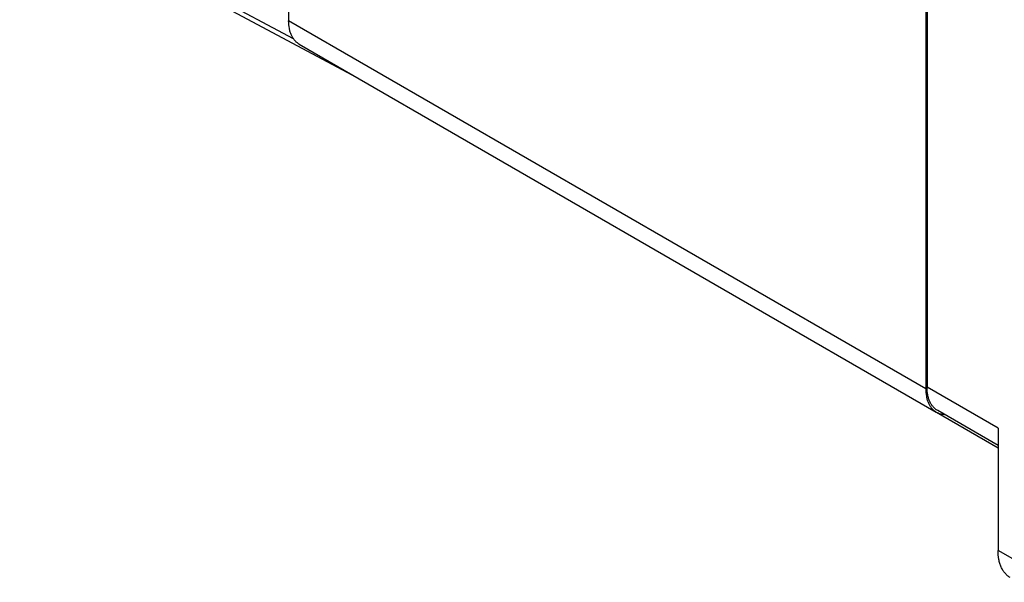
# Model space of a CAD drawing. Header units: inches. Extents: x 0 to 34, y 0 to 22.
# Tile 23 of 51: x 5.6 to 7.8, y 13.9 to 15.2. Entities that reach past the tile are written whole.
import ezdxf

# ---------------------------------------------------------------- set-up
doc = ezdxf.new("R2010")
doc.units = ezdxf.units.IN
doc.header["$LTSCALE"] = 1.87
doc.header["$MEASUREMENT"] = 0
doc.layers.get('0').update_dxf_attribs({"linetype": 'CONTINUOUS'})

msp = doc.modelspace()

# ---------------------------------------------------------------- linework, layer by layer
at = {"color": 7, "linetype": 'CONTINUOUS'}
for p, q in [((6.1877, 16.2379), (6.1877, 15.2221)), ((6.199, 15.1802), (5.5647, 15.5198)), ((7.6632, 15.3859), (7.6632, 14.3702)), ((7.6665, 15.3893), (7.6665, 14.3735)), ((6.348, 15.0896), (5.8236, 15.3704)), ((7.6632, 14.3702), (6.1877, 15.2221)), ((6.2122, 15.168), (7.6877, 14.3161)), ((7.8308, 14.2787), (7.6665, 14.3735)), ((7.6881, 14.3159), (7.8308, 14.2335)), ((7.8308, 14.2388), (7.691, 14.3195)), ((7.8308, 14.2787), (7.8308, 13.9958)), ((7.9588, 13.9219), (7.8308, 13.9958))]:
    msp.add_line(p, q, dxfattribs=at)
for points, knots in [([(6.2122, 15.168), (6.2103, 15.1691), (6.2065, 15.1717), (6.2016, 15.1766), (6.1974, 15.1823), (6.1939, 15.1889), (6.1911, 15.1963), (6.1884, 15.2073), (6.1877, 15.2161), (6.1877, 15.2221)], [0, 0, 0, 0, 0.108048, 0.218132, 0.332106, 0.451503, 0.577463, 0.710729, 1, 1, 1, 1]), ([(7.6632, 14.3702), (7.6632, 14.3642), (7.6639, 14.3554), (7.6666, 14.3444), (7.6693, 14.337), (7.6728, 14.3304), (7.6771, 14.3247), (7.682, 14.3198), (7.6857, 14.3172), (7.6877, 14.3161)], [0, 0, 0, 0, 0.289271, 0.422537, 0.548497, 0.667894, 0.781868, 0.891952, 1, 1, 1, 1]), ([(7.691, 14.3195), (7.6891, 14.3206), (7.6853, 14.3232), (7.6804, 14.328), (7.6762, 14.3338), (7.6727, 14.3404), (7.6699, 14.3477), (7.6672, 14.3588), (7.6665, 14.3676), (7.6665, 14.3735)], [0, 0, 0, 0, 0.108048, 0.218132, 0.332106, 0.451503, 0.577463, 0.710729, 1, 1, 1, 1]), ([(7.6877, 14.3161), (7.6904, 14.3145), (7.6964, 14.312), (7.7029, 14.3109), (7.7062, 14.3107)], [0, 0, 0, 0, 0.490898, 1, 1, 1, 1]), ([(7.8593, 13.9328), (7.8571, 13.9341), (7.8527, 13.9371), (7.847, 13.9427), (7.842, 13.9495), (7.838, 13.9571), (7.8348, 13.9657), (7.8316, 13.9786), (7.8308, 13.9889), (7.8308, 13.9958)], [0, 0, 0, 0, 0.108048, 0.218132, 0.332106, 0.451503, 0.577463, 0.710729, 1, 1, 1, 1])]:
    msp.add_open_spline(points, degree=3, knots=knots, dxfattribs=at)

doc.saveas('drawing.dxf')
